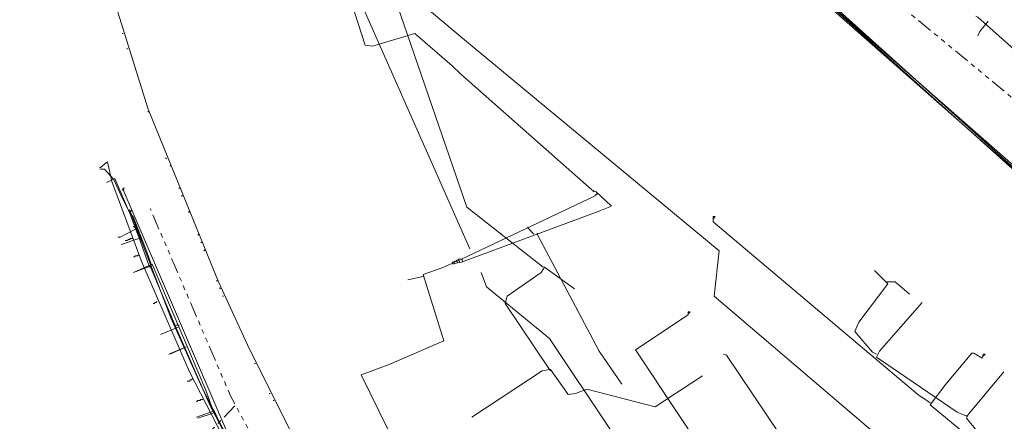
# Model space of a CAD drawing. Header units: metres. Extents: x 196942 to 197942, y 354692 to 355693.
# Tile 48 of 58: x 197304 to 197495, y 355346 to 355423. Entities that reach past the tile are written whole.
import ezdxf
from ezdxf.lldxf.tags import DXFTag

# ---------------------------------------------------------------- set-up
doc = ezdxf.new("R2010")
doc.units = ezdxf.units.M
doc.linetypes.add('RI-GWA', pattern=[18.45, 6, -1.8, 1.75, -1.8, 1.75, -1.8, 1.75, -1.8])
for name, color, linetype, lineweight in [('B-OI-KL-DATA_Orientatieverzoek_KPN_0000546663-G', 90, 'KL-DATA-N', 18), ('B-OI-KL-DATA_Orientatieverzoek_Ziggo BV_0000546674-G', 90, 'KL-DATA-N', 18), ('B-OI-KL-ET_LS_Orientatieverzoek_Enexis_0000729946-G', 190, 'KL-LS-N', 18), ('B-OI-KL-ET_LS_Orientatieverzoek_roermond_0000584598-G', 190, 'KL-LS-N', 18), ('B-OI-KL-ET_MS_Orientatieverzoek_Enexis_0000729946-G', 130, 'KL-MS-N', 18), ('B-OI-KL-ET_MS_Orientatieverzoek_prorail_0000596202-G', 130, 'KL-MS-N', 18), ('B-OI-KL-GAS_LD_Orientatieverzoek_Enexis_0000729946-G', 50, 'KL-GAS-LD-N', 18), ('B-OI-KL-OVERIG_Orientatieverzoek_prorail_0000596202-G', 130, 'Continuous', 18), ('B-OI-KL-WATER_Orientatieverzoek_Nv WML_0000578862-G', 170, 'KL-WATER-N', 18), ('B-OI-RI-GWA_Orientatieverzoek_roermond_0000584598-G', 30, 'RI-GWA', 18)]:
    doc.layers.add(name, color=color, linetype=linetype, lineweight=lineweight)
doc.styles.get("Standard").update_dxf_attribs({"font": 'arial.ttf'})
tags = doc.linetypes.add('KL-DATA-N', pattern='A,4,-1,[101,NLCS.SHX,S=0.5,R=0,X=0,Y=0],-1,4,-1,["D",Standard,S=1,R=0,X=-0.25,Y=-0.5],-1.5', length=12.5).pattern_tags.tags
tags[18] = DXFTag(74, 10)
tags = doc.linetypes.add('KL-GAS-LD-N', pattern='A,4,-1,[69,NLCS.SHX,S=0.5,R=0,X=0,Y=0],-1,4,-1,["L",Standard,S=1,R=0,X=0.25,Y=-0.5],-2', length=13).pattern_tags.tags
tags[18] = DXFTag(74, 10)
tags = doc.linetypes.add('KL-LS-N', pattern='A,4,-1,[103,NLCS.SHX,S=0.75,R=0,X=0,Y=0],-1,4,-1,["L",Standard,S=1,R=0,X=0,Y=-0.5],-2', length=13).pattern_tags.tags
tags[18] = DXFTag(74, 10)
tags = doc.linetypes.add('KL-MS-N', pattern='A,4,-1,[103,NLCS.SHX,S=0.75,R=0,X=0,Y=0],-1,4,-1,["M",Standard,S=1,R=0,X=0,Y=-0.5],-2', length=13).pattern_tags.tags
tags[18] = DXFTag(74, 10)
doc.linetypes.add('KL-WATER-N', pattern='A,7,-0.5,[168,NLCS.SHX,S=0.75,R=0,X=0.75,Y=0],-2', length=9.5)

msp = doc.modelspace()

# ---------------------------------------------------------------- linework, layer by layer
at = {"layer": 'B-OI-KL-DATA_Orientatieverzoek_KPN_0000546663-G', "ltscale": 0.5, "flags": 128}
for points in [[(197456.50288, 355309.72552), (197455.50268, 355308.72532), (197446.90096, 355303.1242), (197444.70052, 355302.72412), (197418.89536, 355283.1202), (197415.69472, 355280.91976), (197409.69352, 355289.52148), (197402.092, 355297.92316), (197389.88956, 355315.72672), (197386.0888, 355322.72812), (197370.48568, 355354.53448), (197375.88676, 355356.53488), (197386.48888, 355361.1358), (197382.48808, 355373.93836), (197386.48888, 355375.33864), (197387.68912, 355375.93876), (197389.88956, 355376.33884), (197416.29484, 355386.1408), (197418.89536, 355387.141), (197415.89476, 355389.94156), (197415.0946, 355390.34164), (197389.68952, 355412.74612), (197388.0892, 355414.34644), (197380.88776, 355420.54768), (197372.68612, 355418.1472), (197371.28584, 355418.34724), (197367.88516, 355428.74932), (197365.28464, 355435.55068), (197364.28444, 355438.35124), (197362.084, 355437.75112), (197362.084, 355437.35104)], [(197392.29004, 355262.71612), (197375.88676, 355288.72132), (197358.68332, 355316.92696), (197346.68092, 355340.33164), (197345.28064, 355341.73192), (197324.47648, 355390.34164), (197324.67652, 355390.74172), (197324.27644, 355390.34164), (197324.47648, 355390.34164)], [(197324.47648, 355390.34164), (197324.67652, 355390.34164)], [(197415.49468, 355389.94156), (197415.29464, 355390.1416)], [(197416.0948, 355389.54148), (197416.0948, 355389.74152), (197415.89476, 355389.74152)], [(197389.88956, 355376.93896), (197415.69472, 355389.1414), (197415.69472, 355389.34144)], [(197415.69472, 355389.34144), (197415.89476, 355389.34144), (197416.0948, 355389.54148)], [(197480.50768, 355349.1334), (197478.1072, 355350.73372), (197438.49928, 355384.1404), (197438.49928, 355385.1406), (197438.89936, 355385.1406), (197438.49928, 355384.74052)], [(197402.69212, 355382.94016), (197402.69212, 355383.1402)], [(197403.89236, 355381.73992), (197402.69212, 355382.94016)], [(197403.89236, 355381.73992), (197403.69232, 355381.93996)], [(197404.49248, 355381.73992), (197404.49248, 355381.93996)], [(197404.49248, 355381.73992), (197416.49488, 355359.1354), (197420.89576, 355352.73412)], [(197388.0892, 355375.93876), (197388.0892, 355376.33884), (197388.48928, 355376.33884), (197388.68932, 355376.53888), (197388.88936, 355376.53888), (197389.0894, 355376.33884), (197389.0894, 355376.1388)], [(197388.48928, 355376.33884), (197388.48928, 355376.53888)], [(197388.88936, 355376.53888), (197388.88936, 355376.73892), (197389.28944, 355376.73892)], [(197389.48948, 355376.33884), (197389.48948, 355376.53888), (197389.28944, 355376.73892), (197389.28944, 355376.93896), (197389.88956, 355376.93896), (197390.0896, 355376.73892), (197390.0896, 355376.53888)], [(197388.48928, 355375.93876), (197388.48928, 355376.33884)], [(197382.48808, 355373.53828), (197379.48748, 355372.93816)], [(197456.50288, 355309.72552), (197423.49628, 355359.33544), (197433.69832, 355366.1368), (197433.69832, 355366.73692), (197434.0984, 355366.73692), (197433.69832, 355366.33684)], [(197496.91096, 355335.1306), (197480.50768, 355348.73332), (197483.50828, 355352.73412), (197488.50928, 355358.73532), (197488.90936, 355358.73532), (197490.50968, 355357.73512), (197490.70972, 355358.53528), (197491.1098, 355358.53528), (197490.70972, 355358.1352)]]:
    msp.add_lwpolyline(points, dxfattribs=at)
at = {"layer": 'B-OI-KL-DATA_Orientatieverzoek_Ziggo BV_0000546674-G', "ltscale": 0.5, "flags": 128}
for points in [[(197466.1048, 355287.92116), (197466.30484, 355288.92136), (197467.90516, 355290.32164), (197467.50508, 355291.92196), (197455.50268, 355309.92556), (197456.1028, 355311.1258), (197469.30544, 355319.32744), (197531.51788, 355353.53428), (197532.31804, 355354.93456), (197531.71792, 355357.33504), (197524.1164, 355369.1374), (197521.31584, 355372.53808), (197442.70012, 355441.95196), (197442.50008, 355441.95196)], [(197503.31224, 355411.94596), (197502.51208, 355412.34604), (197489.70952, 355423.74832), (197489.30944, 355423.94836)], [(197379.88756, 355279.31944), (197374.28644, 355289.32144), (197358.68332, 355313.52628), (197352.48208, 355325.72872), (197352.68212, 355327.72912), (197351.48188, 355328.72932), (197350.28164, 355329.92956), (197337.27904, 355355.1346), (197328.0772, 355376.33884), (197322.27604, 355391.94196), (197321.47588, 355395.74272), (197319.87556, 355394.54248)], [(197326.27684, 355380.93976), (197325.87676, 355380.93976), (197325.67672, 355380.73972), (197325.47668, 355380.73972), (197325.27664, 355380.53968), (197324.87656, 355380.53968)], [(197327.47708, 355377.73912), (197327.27704, 355377.53908), (197326.87696, 355377.53908), (197326.67692, 355377.33904), (197326.47688, 355377.33904)], [(197331.0778, 355368.73732), (197330.87776, 355368.53728), (197330.67772, 355368.53728), (197330.47768, 355368.33724), (197330.27764, 355368.33724)], [(197337.87916, 355353.73432), (197337.67912, 355353.53428), (197337.47908, 355353.53428), (197337.27904, 355353.33424), (197336.87896, 355353.33424)], [(197339.87956, 355349.73352), (197339.47948, 355349.73352), (197339.27944, 355349.53348), (197338.87936, 355349.53348), (197338.67932, 355349.33344)]]:
    msp.add_lwpolyline(points, dxfattribs=at)
at = {"layer": 'B-OI-KL-ET_LS_Orientatieverzoek_Enexis_0000729946-G', "ltscale": 0.5, "flags": 128}
for points in [[(197526.51688, 355366.33684), (197524.51648, 355368.33724), (197521.1158, 355372.53808), (197456.50288, 355430.74972), (197456.50288, 355431.74992), (197454.70252, 355432.15), (197442.90016, 355441.95196)], [(197489.70952, 355420.1476), (197490.1096, 355420.94776), (197491.70992, 355422.94816)], [(197325.67672, 355385.94076), (197324.0764, 355389.1414), (197322.67612, 355392.34204), (197320.87576, 355394.34244), (197320.0756, 355394.34244)], [(197329.47748, 355375.53868), (197327.47708, 355381.1398), (197325.67672, 355385.94076), (197326.0768, 355386.34084)], [(197327.47708, 355380.93976), (197324.0764, 355379.73952)], [(197346.0808, 355339.53148), (197341.27984, 355348.53328), (197334.67852, 355363.73632), (197329.67752, 355375.53868), (197326.47688, 355374.33844)], [(197329.47748, 355375.53868), (197329.67752, 355375.33864)], [(197470.1056, 355358.53528), (197469.30544, 355358.93536), (197465.90476, 355362.93616), (197466.70492, 355364.73652), (197472.30604, 355372.138), (197469.70552, 355374.73852)], [(197472.30604, 355372.53808), (197472.106, 355372.53808)], [(197472.30604, 355372.53808), (197473.70632, 355372.53808), (197476.50688, 355370.1376)], [(197487.50908, 355346.53288), (197485.70872, 355347.33304), (197470.1056, 355357.93516), (197470.70572, 355359.1354), (197478.90736, 355368.53728)], [(197334.67852, 355363.53628), (197331.67792, 355362.33604)], [(197334.67852, 355364.1364), (197335.27864, 355364.1364)], [(197336.27884, 355359.73552), (197333.47828, 355358.53528)], [(197494.71052, 355337.53108), (197493.71032, 355338.53128), (197487.50908, 355346.1328), (197487.90916, 355346.93296), (197494.71052, 355355.1346)], [(197341.87996, 355347.133), (197338.87936, 355346.1328)], [(197487.50908, 355346.53288), (197487.70912, 355346.73292)]]:
    msp.add_lwpolyline(points, dxfattribs=at)
at = {"layer": 'B-OI-KL-ET_LS_Orientatieverzoek_roermond_0000584598-G', "ltscale": 0.5, "flags": 128}
msp.add_lwpolyline([(197517.31504, 355375.93876), (197514.31444, 355378.33924), (197443.90036, 355441.55188)], dxfattribs=at)
at = {"layer": 'B-OI-KL-ET_MS_Orientatieverzoek_Enexis_0000729946-G', "ltscale": 0.5, "flags": 128}
for points in [[(197405.69272, 355375.33864), (197390.88976, 355386.94096), (197369.28544, 355449.95356), (197364.88456, 355462.95616), (197364.28444, 355463.35624), (197364.0844, 355463.1562)], [(197532.31804, 355356.73492), (197531.51788, 355357.53508), (197521.51588, 355372.53808), (197511.71392, 355381.73992), (197443.70032, 355441.55188), (197443.50028, 355441.55188)], [(197406.89296, 355355.53468), (197398.29124, 355368.33724), (197398.69132, 355369.73752), (197405.29264, 355374.33844), (197405.89276, 355375.33864), (197411.69392, 355371.1378)], [(197467.50508, 355317.92716), (197466.90496, 355319.92756), (197441.0998, 355358.33524), (197440.49968, 355358.53528)], [(197406.89296, 355355.53468), (197405.49268, 355355.33464), (197391.88996, 355346.33284)], [(197406.89296, 355355.53468), (197407.093, 355355.53468), (197410.49368, 355350.73372), (197411.89396, 355350.93376), (197414.0944, 355351.73392), (197427.29704, 355348.33324), (197436.49888, 355354.33444)], [(197406.89296, 355355.53468), (197407.093, 355355.33464)]]:
    msp.add_lwpolyline(points, dxfattribs=at)
at = {"layer": 'B-OI-KL-ET_MS_Orientatieverzoek_prorail_0000596202-G', "ltscale": 0.5, "flags": 128}
msp.add_lwpolyline([(197397.89116, 355277.119), (197396.69092, 355278.31924), (197381.0878, 355301.32384), (197371.0858, 355317.52708), (197361.28384, 355334.73052), (197348.48128, 355360.33564), (197342.88016, 355372.53808), (197329.27744, 355405.94476), (197317.67512, 355443.35224), (197311.27384, 355468.95736), (197306.27284, 355494.56248), (197304.47248, 355506.1648)], dxfattribs=at)
at = {"layer": 'B-OI-KL-GAS_LD_Orientatieverzoek_Enexis_0000729946-G', "ltscale": 0.5, "flags": 128}
for points in [[(197329.87756, 355375.93876), (197329.0774, 355378.33924), (197326.47688, 355384.94056), (197325.47668, 355386.34084), (197322.87616, 355392.54208), (197321.67592, 355391.94196), (197321.27584, 355391.74192)], [(197326.87696, 355382.74012), (197323.87636, 355381.1398), (197323.47628, 355381.1398)], [(197328.27724, 355380.33964), (197327.67712, 355380.93976), (197326.87696, 355382.94016), (197326.47688, 355383.1402), (197326.87696, 355383.54028)], [(197326.87696, 355382.94016), (197327.077, 355383.1402)], [(197326.87696, 355382.94016), (197326.87696, 355382.74012)], [(197327.27704, 355382.14), (197327.077, 355382.14)], [(197327.27704, 355382.14), (197327.47708, 355382.14)], [(197327.67712, 355381.1398), (197327.47708, 355381.1398)], [(197327.67712, 355381.1398), (197327.87716, 355381.1398)], [(197327.87716, 355380.73972), (197327.67712, 355380.73972)], [(197327.87716, 355380.73972), (197328.0772, 355380.73972)], [(197341.87996, 355347.53308), (197340.47968, 355351.53388), (197330.0776, 355375.93876), (197326.47688, 355374.33844)], [(197329.87756, 355375.93876), (197330.0776, 355375.73872)], [(197335.0786, 355363.73632), (197331.67792, 355362.33604)], [(197336.67892, 355359.93556), (197333.27824, 355358.53528)], [(197346.88096, 355337.131), (197342.08, 355347.53308), (197338.67932, 355346.33284)], [(197341.87996, 355347.53308), (197342.08, 355347.33304)]]:
    msp.add_lwpolyline(points, dxfattribs=at)
at = {"layer": 'B-OI-KL-OVERIG_Orientatieverzoek_prorail_0000596202-G', "ltscale": 0.5, "flags": 128}
for points in [[(197324.27644, 355420.54768), (197324.47648, 355420.54768)], [(197325.27664, 355417.54708), (197325.27664, 355417.74712)], [(197329.27744, 355405.34464), (197329.27744, 355405.54468)], [(197332.87816, 355396.34284), (197332.67812, 355396.54288)], [(197333.47828, 355394.94256), (197333.67832, 355394.94256)], [(197335.27864, 355390.54168), (197335.27864, 355390.74172)], [(197335.67872, 355389.1414), (197336.0788, 355389.1414)], [(197337.27904, 355385.94076), (197337.079, 355386.1408)], [(197339.0794, 355381.53988), (197338.87936, 355381.73992)], [(197339.47948, 355380.1396), (197339.67952, 355380.1396)], [(197340.27964, 355378.53928), (197340.0796, 355378.73932)], [(197342.48008, 355372.73812), (197342.68012, 355372.73812)], [(197343.28024, 355371.1378), (197343.0802, 355371.33784)], [(197343.68032, 355369.73752), (197343.88036, 355369.73752)], [(197349.88156, 355356.73492), (197350.0816, 355356.73492)], [(197352.68212, 355350.93376), (197352.88216, 355350.93376)], [(197353.48228, 355349.53348), (197353.68232, 355349.53348)]]:
    msp.add_lwpolyline(points, dxfattribs=at)
at = {"layer": 'B-OI-KL-WATER_Orientatieverzoek_Nv WML_0000578862-G', "ltscale": 0.5, "flags": 128}
for points in [[(197391.48988, 355378.93936), (197363.68432, 355441.95196)], [(197490.1096, 355327.32904), (197489.70952, 355328.52928), (197486.50888, 355328.92936), (197438.69932, 355369.73752), (197439.69952, 355378.53928), (197390.48968, 355419.34744), (197382.088, 355426.34884)], [(197396.29084, 355254.1144), (197390.0896, 355262.31604), (197389.68952, 355265.1166), (197377.087, 355285.52068), (197357.68312, 355316.72692), (197339.67952, 355352.134), (197333.67832, 355365.53668), (197325.67672, 355386.54088)], [(197421.89596, 355275.31864), (197424.0964, 355288.1212), (197423.49628, 355289.32144), (197424.0964, 355290.1216), (197422.89616, 355292.122), (197421.69592, 355292.122), (197421.0958, 355293.52228), (197442.50008, 355308.1252), (197406.89296, 355361.53588), (197394.69052, 355371.53788), (197393.69032, 355374.33844)]]:
    msp.add_lwpolyline(points, dxfattribs=at)
at = {"layer": 'B-OI-RI-GWA_Orientatieverzoek_roermond_0000584598-G', "ltscale": 0.5, "flags": 128}
for points in [[(197501.91196, 355403.54428), (197466.50488, 355432.75012)], [(197638.53928, 355216.50688), (197599.33144, 355258.71532), (197569.92556, 355305.32464), (197544.72052, 355353.1342), (197490.70972, 355323.92836), (197450.90176, 355304.32444), (197430.29764, 355282.52008), (197428.0972, 355283.32024), (197404.0924, 355264.71652), (197400.49168, 355262.31604), (197395.49068, 355264.71652), (197367.28504, 355309.32544), (197345.28064, 355350.33364), (197329.67752, 355386.74092)], [(197346.0808, 355348.53328), (197320.67572, 355321.92796)]]:
    msp.add_lwpolyline(points, dxfattribs=at)

doc.saveas('drawing.dxf')
